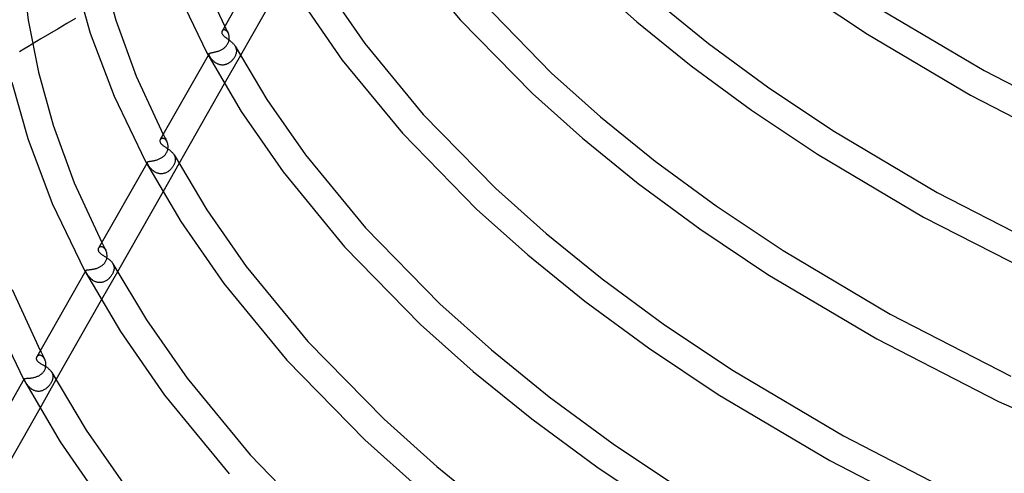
# Model space of a CAD drawing. Header units: millimetres. Extents: x -519 to 519, y -260 to 440.
# Tile 20 of 107: x -377 to -237, y 94 to 159. Entities that reach past the tile are written whole.
import ezdxf

# ---------------------------------------------------------------- set-up
doc = ezdxf.new("R2010")
doc.units = ezdxf.units.MM
doc.layers.add('HIDDEN', color=7, linetype='Continuous')
doc.layers.add('THICK', color=7, linetype='Continuous')

msp = doc.modelspace()

# ---------------------------------------------------------------- linework, layer by layer
at = {"layer": 'HIDDEN'}
for p, q in [((-348.27, 157.27), (-348.29, 157.23)), ((-348.24, 157.31), (-348.27, 157.27)), ((-348.2, 157.34), (-348.24, 157.31)), ((-348.16, 157.36), (-348.2, 157.34)), ((-348.12, 157.38), (-348.16, 157.36)), ((-348.07, 157.39), (-348.12, 157.38)), ((-348.02, 157.4), (-348.07, 157.39)), ((-347.97, 157.4), (-348.02, 157.4)), ((-347.92, 157.39), (-347.97, 157.4)), ((-347.92, 157.89), (-347.84, 157.74)), ((-347.86, 157.37), (-347.92, 157.39)), ((-347.8, 157.35), (-347.86, 157.37)), ((-347.84, 157.74), (-347.76, 157.58)), ((-347.74, 157.31), (-347.8, 157.35)), ((-347.76, 157.58), (-347.68, 157.42)), ((-347.69, 157.27), (-347.74, 157.31)), ((-347.63, 157.22), (-347.69, 157.27)), ((-347.68, 157.42), (-347.6, 157.27)), ((-347.58, 157.17), (-347.63, 157.22)), ((-347.6, 157.27), (-347.52, 157.12)), ((-347.53, 157.1), (-347.58, 157.17)), ((-347.48, 157.03), (-347.53, 157.1)), ((-347.52, 157.12), (-347.44, 156.96)), ((-347.44, 156.96), (-347.48, 157.03)), ((-347.39, 156.86), (-347.44, 156.96)), ((-347.35, 156.75), (-347.39, 156.86)), ((-347.53, 155.34), (-347.47, 155.44)), ((-347.47, 155.44), (-347.42, 155.54)), ((-347.42, 155.54), (-347.38, 155.64)), ((-347.38, 155.64), (-347.35, 155.75)), ((-347.32, 156.64), (-347.35, 156.75)), ((-347.35, 155.75), (-347.32, 155.85)), ((-347.3, 156.53), (-347.32, 156.64)), ((-347.32, 155.85), (-347.3, 155.96)), ((-347.28, 156.41), (-347.3, 156.53)), ((-347.3, 155.96), (-347.28, 156.07)), ((-347.27, 156.28), (-347.28, 156.41)), ((-347.28, 156.07), (-347.27, 156.18)), ((-347.27, 156.18), (-347.27, 156.28)), ((-376.5, 154.63), (-377.1, 154.26)), ((-375.89, 155), (-376.5, 154.63)), ((-375.28, 155.37), (-375.89, 155)), ((-350.12, 154.02), (-350.1, 154.04)), ((-350.1, 154.04), (-350.07, 154.06)), ((-350.07, 154.06), (-350.04, 154.08)), ((-350.04, 154.08), (-350, 154.09)), ((-350, 154.09), (-349.95, 154.11)), ((-349.95, 154.11), (-349.9, 154.12)), ((-349.9, 154.12), (-349.84, 154.13)), ((-349.84, 154.13), (-349.78, 154.15)), ((-349.78, 154.15), (-349.71, 154.16)), ((-349.71, 154.16), (-349.64, 154.18)), ((-349.64, 154.18), (-349.56, 154.19)), ((-349.56, 154.19), (-349.47, 154.21)), ((-349.47, 154.21), (-349.39, 154.23)), ((-349.39, 154.23), (-349.3, 154.25)), ((-349.3, 154.25), (-349.2, 154.27)), ((-349.2, 154.27), (-349.1, 154.3)), ((-349.1, 154.3), (-349.01, 154.33)), ((-349.01, 154.33), (-348.91, 154.36)), ((-348.91, 154.36), (-348.81, 154.39)), ((-348.81, 154.39), (-348.71, 154.43)), ((-348.71, 154.43), (-348.61, 154.47)), ((-348.61, 154.47), (-348.51, 154.51)), ((-348.51, 154.51), (-348.41, 154.56)), ((-348.41, 154.56), (-348.32, 154.61)), ((-348.32, 154.61), (-348.22, 154.66)), ((-348.22, 154.66), (-348.13, 154.72)), ((-348.13, 154.72), (-348.05, 154.78)), ((-348.05, 154.78), (-347.96, 154.85)), ((-347.96, 154.85), (-347.88, 154.92)), ((-347.88, 154.92), (-347.8, 154.99)), ((-347.8, 154.99), (-347.73, 155.07)), ((-347.73, 155.07), (-347.65, 155.16)), ((-347.65, 155.16), (-347.59, 155.25)), ((-347.59, 155.25), (-347.53, 155.34)), ((-346.42, 155.06), (-346.37, 154.95)), ((-346.37, 154.95), (-346.32, 154.84)), ((-346.32, 154.84), (-346.29, 154.72)), ((-346.28, 154.12), (-346.3, 154.03)), ((-346.29, 154.72), (-346.27, 154.61)), ((-346.27, 154.2), (-346.28, 154.12)), ((-346.27, 154.61), (-346.25, 154.49)), ((-346.26, 154.29), (-346.27, 154.2)), ((-346.25, 154.37), (-346.26, 154.29)), ((-346.25, 154.49), (-346.25, 154.37)), ((-350.14, 154), (-350.27, 153.76)), ((-350.15, 153.97), (-350.14, 154)), ((-350.15, 153.94), (-350.15, 153.97)), ((-350.15, 153.9), (-350.15, 153.94)), ((-350.15, 153.86), (-350.15, 153.9)), ((-350.14, 153.82), (-350.15, 153.86)), ((-350.14, 154), (-350.12, 154.02)), ((-350.12, 153.77), (-350.14, 153.82)), ((-350.09, 153.72), (-350.12, 153.77)), ((-350.07, 153.66), (-350.09, 153.72)), ((-350.04, 153.61), (-350.07, 153.66)), ((-350, 153.55), (-350.04, 153.61)), ((-349.97, 153.49), (-350, 153.55)), ((-349.93, 153.43), (-349.97, 153.49)), ((-349.88, 153.37), (-349.93, 153.43)), ((-349.84, 153.31), (-349.88, 153.37)), ((-349.79, 153.25), (-349.84, 153.31)), ((-349.73, 153.19), (-349.79, 153.25)), ((-349.68, 153.12), (-349.73, 153.19)), ((-349.62, 153.06), (-349.68, 153.12)), ((-349.56, 153), (-349.62, 153.06)), ((-349.5, 152.94), (-349.56, 153)), ((-349.43, 152.88), (-349.5, 152.94)), ((-349.36, 152.82), (-349.43, 152.88)), ((-349.29, 152.77), (-349.36, 152.82)), ((-349.21, 152.71), (-349.29, 152.77)), ((-349.13, 152.66), (-349.21, 152.71)), ((-349.05, 152.61), (-349.13, 152.66)), ((-345.68, 153.73), (-347.98, 149.71)), ((-347.38, 152.64), (-347.46, 152.59)), ((-347.29, 152.69), (-347.38, 152.64)), ((-347.21, 152.74), (-347.29, 152.69)), ((-347.13, 152.8), (-347.21, 152.74)), ((-347.05, 152.87), (-347.13, 152.8)), ((-346.98, 152.94), (-347.05, 152.87)), ((-346.9, 153.01), (-346.98, 152.94)), ((-346.83, 153.08), (-346.9, 153.01)), ((-346.76, 153.16), (-346.83, 153.08)), ((-346.7, 153.24), (-346.76, 153.16)), ((-346.64, 153.33), (-346.7, 153.24)), ((-346.58, 153.41), (-346.64, 153.33)), ((-346.53, 153.5), (-346.58, 153.41)), ((-346.48, 153.58), (-346.53, 153.5)), ((-346.43, 153.67), (-346.48, 153.58)), ((-346.39, 153.76), (-346.43, 153.67)), ((-346.36, 153.85), (-346.39, 153.76)), ((-346.33, 153.94), (-346.36, 153.85)), ((-346.3, 154.03), (-346.33, 153.94)), ((-348.96, 152.57), (-349.05, 152.61)), ((-348.88, 152.53), (-348.96, 152.57)), ((-348.79, 152.5), (-348.88, 152.53)), ((-348.69, 152.47), (-348.79, 152.5)), ((-348.6, 152.44), (-348.69, 152.47)), ((-348.51, 152.42), (-348.6, 152.44)), ((-348.41, 152.41), (-348.51, 152.42)), ((-348.31, 152.4), (-348.41, 152.41)), ((-348.21, 152.4), (-348.31, 152.4)), ((-348.12, 152.4), (-348.21, 152.4)), ((-348.02, 152.41), (-348.12, 152.4)), ((-347.92, 152.43), (-348.02, 152.41)), ((-347.83, 152.45), (-347.92, 152.43)), ((-347.73, 152.48), (-347.83, 152.45)), ((-347.64, 152.51), (-347.73, 152.48)), ((-347.55, 152.55), (-347.64, 152.51)), ((-347.46, 152.59), (-347.55, 152.55)), ((-357.05, 141.84), (-357.08, 141.8)), ((-357.01, 141.88), (-357.05, 141.84)), ((-356.97, 141.91), (-357.01, 141.88)), ((-356.93, 141.94), (-356.97, 141.91)), ((-356.88, 141.96), (-356.93, 141.94)), ((-356.83, 141.97), (-356.88, 141.96)), ((-356.77, 141.98), (-356.83, 141.97)), ((-356.71, 141.98), (-356.77, 141.98)), ((-356.65, 141.97), (-356.71, 141.98)), ((-356.66, 142.53), (-356.57, 142.36)), ((-356.59, 141.95), (-356.65, 141.97)), ((-356.53, 141.92), (-356.59, 141.95)), ((-356.57, 142.36), (-356.49, 142.19)), ((-356.46, 141.89), (-356.53, 141.92)), ((-356.49, 142.19), (-356.4, 142.02)), ((-356.4, 141.85), (-356.46, 141.89)), ((-356.4, 142.02), (-356.31, 141.85)), ((-356.34, 141.79), (-356.4, 141.85)), ((-356.28, 141.73), (-356.34, 141.79)), ((-356.31, 141.85), (-356.22, 141.68)), ((-356.23, 141.66), (-356.28, 141.73)), ((-356.18, 141.59), (-356.23, 141.66)), ((-356.22, 141.68), (-356.14, 141.51)), ((-356.13, 141.51), (-356.18, 141.59)), ((-356.09, 141.41), (-356.13, 141.51)), ((-356.17, 139.94), (-356.12, 140.04)), ((-356.12, 140.04), (-356.08, 140.14)), ((-356.04, 141.3), (-356.09, 141.41)), ((-356.08, 140.14), (-356.04, 140.24)), ((-356.01, 141.18), (-356.04, 141.3)), ((-356.04, 140.24), (-356.02, 140.33)), ((-356.02, 140.33), (-355.99, 140.43)), ((-355.99, 141.06), (-356.01, 141.18)), ((-355.97, 140.94), (-355.99, 141.06)), ((-355.99, 140.43), (-355.98, 140.53)), ((-355.98, 140.53), (-355.97, 140.63)), ((-355.96, 140.82), (-355.97, 140.94)), ((-355.97, 140.63), (-355.96, 140.72)), ((-355.96, 140.72), (-355.96, 140.82)), ((-358.87, 138.63), (-358.84, 138.64)), ((-358.84, 138.64), (-358.8, 138.66)), ((-358.8, 138.66), (-358.77, 138.67)), ((-358.77, 138.67), (-358.72, 138.68)), ((-358.72, 138.68), (-358.67, 138.69)), ((-358.67, 138.69), (-358.61, 138.7)), ((-358.61, 138.7), (-358.55, 138.72)), ((-358.55, 138.72), (-358.48, 138.73)), ((-358.48, 138.73), (-358.4, 138.74)), ((-358.4, 138.74), (-358.32, 138.75)), ((-358.32, 138.75), (-358.24, 138.76)), ((-358.24, 138.76), (-358.15, 138.78)), ((-358.15, 138.78), (-358.05, 138.8)), ((-358.05, 138.8), (-357.96, 138.82)), ((-357.96, 138.82), (-357.86, 138.84)), ((-357.86, 138.84), (-357.75, 138.87)), ((-357.75, 138.87), (-357.65, 138.89)), ((-357.65, 138.89), (-357.54, 138.93)), ((-357.54, 138.93), (-357.44, 138.96)), ((-357.44, 138.96), (-357.34, 139)), ((-357.34, 139), (-357.23, 139.04)), ((-357.23, 139.04), (-357.13, 139.09)), ((-357.13, 139.09), (-357.03, 139.14)), ((-357.03, 139.14), (-356.93, 139.19)), ((-356.93, 139.19), (-356.84, 139.25)), ((-356.84, 139.25), (-356.75, 139.31)), ((-356.75, 139.31), (-356.66, 139.38)), ((-356.66, 139.38), (-356.57, 139.45)), ((-356.57, 139.45), (-356.49, 139.52)), ((-356.49, 139.52), (-356.42, 139.6)), ((-356.42, 139.6), (-356.35, 139.68)), ((-356.35, 139.68), (-356.28, 139.76)), ((-356.28, 139.76), (-356.22, 139.85)), ((-356.22, 139.85), (-356.17, 139.94)), ((-355.11, 139.6), (-355.06, 139.49)), ((-355.06, 139.49), (-355.02, 139.38)), ((-355.02, 139.38), (-354.98, 139.27)), ((-354.98, 138.66), (-355, 138.58)), ((-354.98, 139.27), (-354.96, 139.16)), ((-354.97, 138.75), (-354.98, 138.66)), ((-354.95, 138.84), (-354.97, 138.75)), ((-354.96, 139.16), (-354.95, 139.04)), ((-354.95, 139.04), (-354.95, 138.93)), ((-354.95, 138.93), (-354.95, 138.84)), ((-358.9, 138.59), (-359.01, 138.4)), ((-358.92, 138.53), (-358.91, 138.56)), ((-358.92, 138.5), (-358.92, 138.53)), ((-358.91, 138.46), (-358.92, 138.5)), ((-358.91, 138.56), (-358.9, 138.59)), ((-358.9, 138.42), (-358.91, 138.46)), ((-358.9, 138.59), (-358.89, 138.61)), ((-358.88, 138.37), (-358.9, 138.42)), ((-358.89, 138.61), (-358.87, 138.63)), ((-358.86, 138.32), (-358.88, 138.37)), ((-358.83, 138.26), (-358.86, 138.32)), ((-358.8, 138.21), (-358.83, 138.26)), ((-358.77, 138.15), (-358.8, 138.21)), ((-358.73, 138.1), (-358.77, 138.15)), ((-358.69, 138.04), (-358.73, 138.1)), ((-358.65, 137.98), (-358.69, 138.04)), ((-358.6, 137.92), (-358.65, 137.98)), ((-358.56, 137.85), (-358.6, 137.92)), ((-358.5, 137.79), (-358.56, 137.85)), ((-358.45, 137.72), (-358.5, 137.79)), ((-358.39, 137.65), (-358.45, 137.72)), ((-358.33, 137.59), (-358.39, 137.65)), ((-358.26, 137.52), (-358.33, 137.59)), ((-358.2, 137.46), (-358.26, 137.52)), ((-358.12, 137.4), (-358.2, 137.46)), ((-358.05, 137.34), (-358.12, 137.4)), ((-357.97, 137.28), (-358.05, 137.34)), ((-357.89, 137.22), (-357.97, 137.28)), ((-354.43, 138.37), (-356.72, 134.33)), ((-355.93, 137.28), (-356.02, 137.22)), ((-355.85, 137.34), (-355.93, 137.28)), ((-355.78, 137.4), (-355.85, 137.34)), ((-355.7, 137.47), (-355.78, 137.4)), ((-355.63, 137.54), (-355.7, 137.47)), ((-355.55, 137.62), (-355.63, 137.54)), ((-355.49, 137.69), (-355.55, 137.62)), ((-355.42, 137.78), (-355.49, 137.69)), ((-355.36, 137.86), (-355.42, 137.78)), ((-355.3, 137.95), (-355.36, 137.86)), ((-355.24, 138.04), (-355.3, 137.95)), ((-355.19, 138.13), (-355.24, 138.04)), ((-355.14, 138.21), (-355.19, 138.13)), ((-355.1, 138.3), (-355.14, 138.21)), ((-355.06, 138.39), (-355.1, 138.3)), ((-355.03, 138.49), (-355.06, 138.39)), ((-355, 138.58), (-355.03, 138.49)), ((-357.81, 137.17), (-357.89, 137.22)), ((-357.72, 137.12), (-357.81, 137.17)), ((-357.63, 137.08), (-357.72, 137.12)), ((-357.54, 137.04), (-357.63, 137.08)), ((-357.44, 137.01), (-357.54, 137.04)), ((-357.35, 136.98), (-357.44, 137.01)), ((-357.25, 136.96), (-357.35, 136.98)), ((-357.15, 136.94), (-357.25, 136.96)), ((-357.05, 136.93), (-357.15, 136.94)), ((-356.95, 136.93), (-357.05, 136.93)), ((-356.85, 136.93), (-356.95, 136.93)), ((-356.76, 136.94), (-356.85, 136.93)), ((-356.66, 136.96), (-356.76, 136.94)), ((-356.56, 136.98), (-356.66, 136.96)), ((-356.46, 137.01), (-356.56, 136.98)), ((-356.37, 137.04), (-356.46, 137.01)), ((-356.28, 137.08), (-356.37, 137.04)), ((-356.19, 137.12), (-356.28, 137.08)), ((-356.1, 137.17), (-356.19, 137.12)), ((-356.02, 137.22), (-356.1, 137.17)), ((-365.83, 126.4), (-365.86, 126.36)), ((-365.79, 126.44), (-365.83, 126.4)), ((-365.75, 126.48), (-365.79, 126.44)), ((-365.7, 126.51), (-365.75, 126.48)), ((-365.65, 126.53), (-365.7, 126.51)), ((-365.59, 126.55), (-365.65, 126.53)), ((-365.53, 126.56), (-365.59, 126.55)), ((-365.46, 126.56), (-365.53, 126.56)), ((-365.4, 126.55), (-365.46, 126.56)), ((-365.4, 127.16), (-365.31, 126.98)), ((-365.33, 126.53), (-365.4, 126.55)), ((-365.26, 126.5), (-365.33, 126.53)), ((-365.31, 126.98), (-365.21, 126.79)), ((-365.19, 126.47), (-365.26, 126.5)), ((-365.21, 126.79), (-365.12, 126.61)), ((-365.12, 126.42), (-365.19, 126.47)), ((-365.12, 126.61), (-365.02, 126.43)), ((-365.06, 126.36), (-365.12, 126.42)), ((-364.99, 126.3), (-365.06, 126.36)), ((-365.02, 126.43), (-364.93, 126.24)), ((-364.93, 126.22), (-364.99, 126.3)), ((-364.93, 126.24), (-364.83, 126.06)), ((-364.88, 126.14), (-364.93, 126.22)), ((-364.83, 126.06), (-364.88, 126.14)), ((-364.78, 125.95), (-364.83, 126.06)), ((-364.81, 124.56), (-364.77, 124.66)), ((-364.74, 125.84), (-364.78, 125.95)), ((-364.77, 124.66), (-364.73, 124.76)), ((-364.7, 125.72), (-364.74, 125.84)), ((-364.73, 124.76), (-364.7, 124.86)), ((-364.68, 125.6), (-364.7, 125.72)), ((-364.7, 124.86), (-364.68, 124.96)), ((-364.66, 125.48), (-364.68, 125.6)), ((-364.68, 124.96), (-364.66, 125.06)), ((-364.65, 125.35), (-364.66, 125.48)), ((-364.66, 125.06), (-364.65, 125.16)), ((-364.65, 125.26), (-364.65, 125.35)), ((-364.65, 125.16), (-364.65, 125.26)), ((-367.63, 123.22), (-367.61, 123.23)), ((-367.61, 123.23), (-367.58, 123.24)), ((-367.58, 123.24), (-367.55, 123.25)), ((-367.55, 123.25), (-367.51, 123.26)), ((-367.51, 123.26), (-367.47, 123.27)), ((-367.47, 123.27), (-367.42, 123.27)), ((-367.42, 123.27), (-367.36, 123.28)), ((-367.36, 123.28), (-367.3, 123.29)), ((-367.3, 123.29), (-367.24, 123.29)), ((-367.24, 123.29), (-367.17, 123.3)), ((-367.17, 123.3), (-367.09, 123.31)), ((-367.09, 123.31), (-367.01, 123.32)), ((-367.01, 123.32), (-366.93, 123.33)), ((-366.93, 123.33), (-366.84, 123.34)), ((-366.84, 123.34), (-366.75, 123.36)), ((-366.75, 123.36), (-366.65, 123.37)), ((-366.65, 123.37), (-366.56, 123.39)), ((-366.56, 123.39), (-366.46, 123.41)), ((-366.46, 123.41), (-366.36, 123.44)), ((-366.36, 123.44), (-366.27, 123.46)), ((-366.27, 123.46), (-366.17, 123.49)), ((-366.17, 123.49), (-366.07, 123.53)), ((-366.07, 123.53), (-365.97, 123.56)), ((-365.97, 123.56), (-365.88, 123.6)), ((-365.88, 123.6), (-365.78, 123.64)), ((-365.78, 123.64), (-365.69, 123.69)), ((-365.69, 123.69), (-365.6, 123.74)), ((-365.6, 123.74), (-365.51, 123.79)), ((-365.51, 123.79), (-365.43, 123.85)), ((-365.43, 123.85), (-365.34, 123.91)), ((-365.34, 123.91), (-365.27, 123.97)), ((-365.27, 123.97), (-365.19, 124.04)), ((-365.19, 124.04), (-365.12, 124.11)), ((-365.12, 124.11), (-365.05, 124.19)), ((-365.05, 124.19), (-364.98, 124.28)), ((-364.98, 124.28), (-364.92, 124.37)), ((-364.92, 124.37), (-364.86, 124.46)), ((-364.86, 124.46), (-364.81, 124.56)), ((-363.8, 124.15), (-363.75, 124.04)), ((-363.75, 124.04), (-363.71, 123.93)), ((-363.71, 123.93), (-363.68, 123.82)), ((-363.68, 123.24), (-363.7, 123.15)), ((-363.68, 123.82), (-363.66, 123.71)), ((-363.66, 123.32), (-363.68, 123.24)), ((-363.66, 123.71), (-363.65, 123.6)), ((-363.65, 123.4), (-363.66, 123.32)), ((-363.65, 123.6), (-363.65, 123.48)), ((-363.65, 123.48), (-363.65, 123.4)), ((-367.68, 123.16), (-367.67, 123.18)), ((-367.68, 123.13), (-367.68, 123.16)), ((-367.68, 123.1), (-367.68, 123.13)), ((-367.67, 123.06), (-367.68, 123.1)), ((-367.67, 123.18), (-367.65, 123.2)), ((-367.66, 123.02), (-367.67, 123.06)), ((-367.64, 122.97), (-367.66, 123.02)), ((-367.65, 123.2), (-367.63, 123.22)), ((-367.61, 122.92), (-367.64, 122.97)), ((-367.58, 122.87), (-367.61, 122.92)), ((-367.56, 122.81), (-367.58, 122.87)), ((-367.52, 122.76), (-367.56, 122.81)), ((-367.49, 122.7), (-367.52, 122.76)), ((-367.45, 122.64), (-367.49, 122.7)), ((-367.41, 122.58), (-367.45, 122.64)), ((-367.36, 122.51), (-367.41, 122.58)), ((-367.31, 122.45), (-367.36, 122.51)), ((-367.26, 122.38), (-367.31, 122.45)), ((-367.21, 122.31), (-367.26, 122.38)), ((-367.15, 122.24), (-367.21, 122.31)), ((-367.09, 122.17), (-367.15, 122.24)), ((-367.02, 122.1), (-367.09, 122.17)), ((-366.96, 122.04), (-367.02, 122.1)), ((-366.88, 121.97), (-366.96, 122.04)), ((-366.81, 121.91), (-366.88, 121.97)), ((-366.73, 121.85), (-366.81, 121.91)), ((-366.65, 121.79), (-366.73, 121.85)), ((-363.17, 123), (-365.47, 118.96)), ((-364.57, 121.88), (-364.65, 121.82)), ((-364.49, 121.95), (-364.57, 121.88)), ((-364.41, 122.02), (-364.49, 121.95)), ((-364.34, 122.09), (-364.41, 122.02)), ((-364.26, 122.17), (-364.34, 122.09)), ((-364.19, 122.25), (-364.26, 122.17)), ((-364.12, 122.33), (-364.19, 122.25)), ((-364.06, 122.42), (-364.12, 122.33)), ((-364, 122.51), (-364.06, 122.42)), ((-363.94, 122.61), (-364, 122.51)), ((-363.88, 122.7), (-363.94, 122.61)), ((-363.84, 122.8), (-363.88, 122.7)), ((-363.79, 122.89), (-363.84, 122.8)), ((-363.76, 122.98), (-363.79, 122.89)), ((-363.73, 123.07), (-363.76, 122.98)), ((-363.7, 123.15), (-363.73, 123.07)), ((-366.56, 121.73), (-366.65, 121.79)), ((-366.48, 121.68), (-366.56, 121.73)), ((-366.39, 121.64), (-366.48, 121.68)), ((-366.29, 121.59), (-366.39, 121.64)), ((-366.2, 121.56), (-366.29, 121.59)), ((-366.1, 121.53), (-366.2, 121.56)), ((-366, 121.5), (-366.1, 121.53)), ((-365.9, 121.48), (-366, 121.5)), ((-365.8, 121.47), (-365.9, 121.48)), ((-365.7, 121.47), (-365.8, 121.47)), ((-365.59, 121.47), (-365.7, 121.47)), ((-365.49, 121.48), (-365.59, 121.47)), ((-365.39, 121.49), (-365.49, 121.48)), ((-365.29, 121.51), (-365.39, 121.49)), ((-365.2, 121.54), (-365.29, 121.51)), ((-365.1, 121.58), (-365.2, 121.54)), ((-365.01, 121.62), (-365.1, 121.58)), ((-364.91, 121.66), (-365.01, 121.62)), ((-364.82, 121.71), (-364.91, 121.66)), ((-364.73, 121.76), (-364.82, 121.71)), ((-364.65, 121.82), (-364.73, 121.76)), ((-374.62, 110.96), (-374.65, 110.91)), ((-374.58, 111), (-374.62, 110.96)), ((-374.53, 111.04), (-374.58, 111)), ((-374.48, 111.08), (-374.53, 111.04)), ((-374.42, 111.1), (-374.48, 111.08)), ((-374.35, 111.12), (-374.42, 111.1)), ((-374.29, 111.13), (-374.35, 111.12)), ((-374.22, 111.14), (-374.29, 111.13)), ((-374.14, 111.13), (-374.22, 111.14)), ((-374.14, 111.8), (-374.04, 111.6)), ((-374.07, 111.11), (-374.14, 111.13)), ((-373.99, 111.08), (-374.07, 111.11)), ((-374.04, 111.6), (-373.94, 111.4)), ((-373.92, 111.04), (-373.99, 111.08)), ((-373.94, 111.4), (-373.83, 111.2)), ((-373.84, 110.99), (-373.92, 111.04)), ((-373.77, 110.93), (-373.84, 110.99)), ((-373.83, 111.2), (-373.73, 111)), ((-373.7, 110.86), (-373.77, 110.93)), ((-373.73, 111), (-373.63, 110.8)), ((-373.64, 110.78), (-373.7, 110.86)), ((-373.58, 110.7), (-373.64, 110.78)), ((-373.63, 110.8), (-373.52, 110.6)), ((-373.52, 110.6), (-373.58, 110.7)), ((-373.47, 110.49), (-373.52, 110.6)), ((-373.43, 110.38), (-373.47, 110.49)), ((-373.45, 109.17), (-373.42, 109.27)), ((-373.39, 110.26), (-373.43, 110.38)), ((-373.42, 109.27), (-373.39, 109.37)), ((-373.37, 110.14), (-373.39, 110.26)), ((-373.39, 109.37), (-373.37, 109.47)), ((-373.35, 110.01), (-373.37, 110.14)), ((-373.37, 109.47), (-373.35, 109.58)), ((-373.34, 109.89), (-373.35, 110.01)), ((-373.35, 109.58), (-373.34, 109.68)), ((-373.34, 109.78), (-373.34, 109.89)), ((-373.34, 109.68), (-373.34, 109.78)), ((-376.37, 107.82), (-376.35, 107.83)), ((-376.35, 107.83), (-376.31, 107.84)), ((-376.31, 107.84), (-376.28, 107.84)), ((-376.28, 107.84), (-376.23, 107.85)), ((-376.23, 107.85), (-376.18, 107.85)), ((-376.18, 107.85), (-376.13, 107.85)), ((-376.13, 107.85), (-376.07, 107.86)), ((-376.07, 107.86), (-376, 107.86)), ((-376, 107.86), (-375.93, 107.86)), ((-375.93, 107.86), (-375.86, 107.87)), ((-375.86, 107.87), (-375.78, 107.87)), ((-375.78, 107.87), (-375.7, 107.88)), ((-375.7, 107.88), (-375.61, 107.89)), ((-375.61, 107.89), (-375.52, 107.9)), ((-375.52, 107.9), (-375.43, 107.91)), ((-375.43, 107.91), (-375.33, 107.93)), ((-375.33, 107.93), (-375.23, 107.95)), ((-375.23, 107.95), (-375.13, 107.97)), ((-375.13, 107.97), (-375.04, 107.99)), ((-375.04, 107.99), (-374.94, 108.01)), ((-374.94, 108.01), (-374.84, 108.04)), ((-374.84, 108.04), (-374.74, 108.07)), ((-374.74, 108.07), (-374.64, 108.11)), ((-374.64, 108.11), (-374.55, 108.15)), ((-374.55, 108.15), (-374.46, 108.19)), ((-374.46, 108.19), (-374.36, 108.23)), ((-374.36, 108.23), (-374.27, 108.28)), ((-374.27, 108.28), (-374.19, 108.33)), ((-374.19, 108.33), (-374.1, 108.38)), ((-374.1, 108.38), (-374.02, 108.44)), ((-374.02, 108.44), (-373.94, 108.51)), ((-373.94, 108.51), (-373.86, 108.58)), ((-373.86, 108.58), (-373.79, 108.65)), ((-373.79, 108.65), (-373.72, 108.73)), ((-373.72, 108.73), (-373.66, 108.81)), ((-373.66, 108.81), (-373.6, 108.9)), ((-373.6, 108.9), (-373.54, 108.99)), ((-373.54, 108.99), (-373.5, 109.08)), ((-373.5, 109.08), (-373.45, 109.17)), ((-372.5, 108.69), (-372.45, 108.59)), ((-372.45, 108.59), (-372.41, 108.48)), ((-372.41, 108.48), (-372.38, 108.37)), ((-372.38, 107.83), (-372.39, 107.75)), ((-372.38, 108.37), (-372.36, 108.26)), ((-372.36, 107.9), (-372.38, 107.83)), ((-372.36, 108.26), (-372.35, 108.15)), ((-372.35, 107.97), (-372.36, 107.9)), ((-372.35, 108.15), (-372.35, 108.04)), ((-372.35, 108.04), (-372.35, 107.97)), ((-376.44, 107.76), (-376.43, 107.78)), ((-376.44, 107.74), (-376.44, 107.76)), ((-376.44, 107.71), (-376.44, 107.74)), ((-376.43, 107.67), (-376.44, 107.71)), ((-376.43, 107.78), (-376.41, 107.8)), ((-376.41, 107.63), (-376.43, 107.67)), ((-376.41, 107.8), (-376.4, 107.81)), ((-376.39, 107.58), (-376.41, 107.63)), ((-376.4, 107.81), (-376.37, 107.82)), ((-376.37, 107.53), (-376.39, 107.58)), ((-376.34, 107.48), (-376.37, 107.53)), ((-376.31, 107.42), (-376.34, 107.48)), ((-376.28, 107.37), (-376.31, 107.42)), ((-376.25, 107.31), (-376.28, 107.37)), ((-376.21, 107.25), (-376.25, 107.31)), ((-376.17, 107.18), (-376.21, 107.25)), ((-376.12, 107.12), (-376.17, 107.18)), ((-376.08, 107.05), (-376.12, 107.12)), ((-376.03, 106.99), (-376.08, 107.05)), ((-375.97, 106.92), (-376.03, 106.99)), ((-375.92, 106.85), (-375.97, 106.92)), ((-375.86, 106.78), (-375.92, 106.85)), ((-375.8, 106.71), (-375.86, 106.78)), ((-375.74, 106.65), (-375.8, 106.71)), ((-375.68, 106.58), (-375.74, 106.65)), ((-375.61, 106.52), (-375.68, 106.58)), ((-375.54, 106.46), (-375.61, 106.52)), ((-375.46, 106.4), (-375.54, 106.46)), ((-371.91, 107.63), (-374.21, 103.59)), ((-373.29, 106.43), (-373.37, 106.37)), ((-373.21, 106.49), (-373.29, 106.43)), ((-373.14, 106.56), (-373.21, 106.49)), ((-373.06, 106.63), (-373.14, 106.56)), ((-372.99, 106.7), (-373.06, 106.63)), ((-372.93, 106.78), (-372.99, 106.7)), ((-372.86, 106.86), (-372.93, 106.78)), ((-372.8, 106.94), (-372.86, 106.86)), ((-372.74, 107.02), (-372.8, 106.94)), ((-372.69, 107.1), (-372.74, 107.02)), ((-372.64, 107.18), (-372.69, 107.1)), ((-372.59, 107.27), (-372.64, 107.18)), ((-372.55, 107.35), (-372.59, 107.27)), ((-372.51, 107.43), (-372.55, 107.35)), ((-372.47, 107.52), (-372.51, 107.43)), ((-372.44, 107.6), (-372.47, 107.52)), ((-372.42, 107.67), (-372.44, 107.6)), ((-372.39, 107.75), (-372.42, 107.67)), ((-375.38, 106.34), (-375.46, 106.4)), ((-375.3, 106.28), (-375.38, 106.34)), ((-375.22, 106.23), (-375.3, 106.28)), ((-375.13, 106.19), (-375.22, 106.23)), ((-375.04, 106.15), (-375.13, 106.19)), ((-374.95, 106.11), (-375.04, 106.15)), ((-374.86, 106.08), (-374.95, 106.11)), ((-374.77, 106.05), (-374.86, 106.08)), ((-374.67, 106.03), (-374.77, 106.05)), ((-374.57, 106.02), (-374.67, 106.03)), ((-374.47, 106.01), (-374.57, 106.02)), ((-374.38, 106.01), (-374.47, 106.01)), ((-374.28, 106.01), (-374.38, 106.01)), ((-374.18, 106.02), (-374.28, 106.01)), ((-374.08, 106.04), (-374.18, 106.02)), ((-373.99, 106.06), (-374.08, 106.04)), ((-373.89, 106.09), (-373.99, 106.06)), ((-373.8, 106.12), (-373.89, 106.09)), ((-373.71, 106.16), (-373.8, 106.12)), ((-373.62, 106.21), (-373.71, 106.16)), ((-373.54, 106.25), (-373.62, 106.21)), ((-373.45, 106.31), (-373.54, 106.25)), ((-373.37, 106.37), (-373.45, 106.31))]:
    msp.add_line(p, q, dxfattribs=at)
at = {"layer": 'THICK'}
for p, q in [((-341.53, 169.13), (-348.29, 157.23)), ((-322.76, 168.95), (-314.44, 158.83)), ((-376.72, 166.02), (-375.88, 158.79)), ((-365.48, 166.18), (-363.42, 158.79)), ((-351.66, 165.97), (-347.92, 157.89)), ((-369.26, 164.79), (-367.03, 156.94)), ((-339.23, 165.08), (-345.68, 153.73)), ((-296.21, 164.74), (-289.29, 158.55)), ((-354.83, 163.19), (-350.46, 154.12)), ((-333.33, 163.15), (-327.99, 155.48)), ((-265.68, 162.9), (-256.51, 156.79)), ((-337.01, 161.47), (-331.19, 153.08)), ((-311.46, 161.5), (-301.42, 151.25)), ((-286.7, 161.6), (-279.12, 155.46)), ((-254.37, 160.16), (-239.91, 151.6)), ((-375.88, 158.79), (-374.42, 151.38)), ((-370.38, 158.29), (-371.61, 157.56)), ((-369.14, 159.01), (-370.38, 158.29)), ((-363.42, 158.79), (-360.49, 150.81)), ((-314.44, 158.83), (-304.16, 148.33)), ((-289.29, 158.55), (-281.57, 152.29)), ((-371.61, 157.56), (-372.84, 156.83)), ((-367.03, 156.94), (-363.63, 147.95)), ((-348.33, 157.13), (-348.34, 157.07)), ((-348.34, 157.07), (-348.34, 157.01)), ((-348.34, 157.01), (-348.32, 156.94)), ((-348.32, 157.18), (-348.33, 157.13)), ((-348.29, 157.23), (-348.32, 157.18)), ((-348.32, 156.94), (-348.3, 156.88)), ((-348.3, 156.88), (-348.27, 156.81)), ((-374.06, 156.1), (-375.28, 155.37)), ((-372.84, 156.83), (-374.06, 156.1)), ((-348.27, 156.81), (-348.24, 156.76)), ((-348.24, 156.76), (-348.2, 156.7)), ((-348.2, 156.7), (-348.15, 156.64)), ((-348.15, 156.64), (-348.1, 156.59)), ((-348.1, 156.59), (-348.04, 156.53)), ((-348.04, 156.53), (-347.98, 156.47)), ((-347.98, 156.47), (-347.91, 156.41)), ((-347.91, 156.41), (-347.84, 156.36)), ((-347.84, 156.36), (-347.76, 156.3)), ((-347.76, 156.3), (-347.68, 156.24)), ((-347.68, 156.24), (-347.6, 156.18)), ((-347.6, 156.18), (-347.51, 156.12)), ((-347.51, 156.12), (-347.43, 156.06)), ((-347.43, 156.06), (-347.34, 155.99)), ((-347.34, 155.99), (-347.25, 155.93)), ((-347.25, 155.93), (-347.16, 155.86)), ((-347.16, 155.86), (-347.07, 155.79)), ((-347.07, 155.79), (-346.98, 155.71)), ((-346.98, 155.71), (-346.9, 155.64)), ((-346.9, 155.64), (-346.82, 155.56)), ((-346.82, 155.56), (-346.74, 155.48)), ((-346.74, 155.48), (-346.66, 155.4)), ((-327.99, 155.48), (-319.67, 145.37)), ((-279.12, 155.46), (-270.71, 149.28)), ((-256.51, 156.79), (-241.84, 148.1)), ((-350.46, 154.12), (-345.59, 145.81)), ((-346.66, 155.4), (-346.59, 155.32)), ((-346.59, 155.32), (-346.53, 155.24)), ((-346.53, 155.24), (-346.47, 155.15)), ((-346.47, 155.15), (-346.42, 155.06)), ((-346.42, 155.07), (-341.91, 147.48)), ((-350.27, 153.76), (-357.08, 141.79)), ((-331.19, 153.08), (-322.65, 142.69)), ((-374.42, 151.38), (-372.32, 143.83)), ((-301.42, 151.25), (-294.46, 145.03)), ((-281.57, 152.29), (-273.01, 146)), ((-239.91, 151.6), (-223.69, 143.27)), ((-378.2, 149.96), (-375.91, 141.93)), ((-360.49, 150.81), (-356.66, 142.53)), ((-347.98, 149.71), (-354.43, 138.37)), ((-270.71, 149.28), (-261.44, 143.09)), ((-363.63, 147.95), (-359.16, 138.67)), ((-341.91, 147.48), (-336.42, 139.61)), ((-304.16, 148.33), (-297.05, 141.98)), ((-241.84, 148.1), (-225.42, 139.66)), ((-345.59, 145.81), (-339.62, 137.21)), ((-273.01, 146), (-263.59, 139.71)), ((-319.67, 145.37), (-309.36, 134.84)), ((-294.46, 145.03), (-286.68, 138.72)), ((-372.32, 143.83), (-369.32, 135.65)), ((-261.44, 143.09), (-246.58, 134.29)), ((-375.91, 141.93), (-372.43, 132.72)), ((-357.12, 141.69), (-357.13, 141.63)), ((-357.13, 141.63), (-357.13, 141.56)), ((-357.13, 141.56), (-357.11, 141.5)), ((-357.1, 141.75), (-357.12, 141.69)), ((-357.11, 141.5), (-357.09, 141.43)), ((-357.08, 141.8), (-357.1, 141.75)), ((-357.09, 141.43), (-357.06, 141.36)), ((-322.65, 142.69), (-312.1, 131.93)), ((-297.05, 141.98), (-289.12, 135.56)), ((-357.06, 141.36), (-357.03, 141.31)), ((-357.03, 141.31), (-356.99, 141.25)), ((-356.99, 141.25), (-356.94, 141.2)), ((-356.94, 141.2), (-356.89, 141.14)), ((-356.89, 141.14), (-356.84, 141.09)), ((-356.84, 141.09), (-356.77, 141.04)), ((-356.77, 141.04), (-356.71, 140.98)), ((-356.71, 140.98), (-356.63, 140.93)), ((-356.63, 140.93), (-356.56, 140.87)), ((-356.56, 140.87), (-356.48, 140.81)), ((-356.48, 140.81), (-356.4, 140.76)), ((-356.4, 140.76), (-356.31, 140.7)), ((-356.31, 140.7), (-356.22, 140.64)), ((-356.22, 140.64), (-356.13, 140.58)), ((-356.13, 140.58), (-356.04, 140.52)), ((-356.04, 140.52), (-355.95, 140.45)), ((-355.95, 140.45), (-355.86, 140.39)), ((-355.86, 140.39), (-355.77, 140.32)), ((-355.77, 140.32), (-355.68, 140.25)), ((-355.68, 140.25), (-355.59, 140.17)), ((-355.59, 140.17), (-355.51, 140.1)), ((-355.51, 140.1), (-355.43, 140.02)), ((-359.16, 138.67), (-354.16, 130.15)), ((-355.43, 140.02), (-355.35, 139.94)), ((-355.35, 139.94), (-355.28, 139.86)), ((-355.28, 139.86), (-355.22, 139.78)), ((-355.22, 139.78), (-355.16, 139.69)), ((-355.16, 139.69), (-355.11, 139.6)), ((-355.11, 139.61), (-350.48, 131.82)), ((-336.42, 139.61), (-327.88, 129.23)), ((-286.68, 138.72), (-278.04, 132.37)), ((-263.59, 139.71), (-248.51, 130.79)), ((-359.01, 138.4), (-365.86, 126.35)), ((-339.62, 137.21), (-330.86, 126.56)), ((-369.32, 135.65), (-365.4, 127.16)), ((-309.36, 134.84), (-302.22, 128.46)), ((-289.12, 135.56), (-280.33, 129.1)), ((-356.72, 134.33), (-363.17, 123)), ((-246.58, 134.29), (-229.91, 125.73)), ((-372.43, 132.72), (-367.85, 123.21)), ((-350.48, 131.82), (-344.84, 123.74)), ((-312.1, 131.93), (-304.81, 125.41)), ((-278.04, 132.37), (-268.51, 126.02)), ((-248.51, 130.79), (-231.64, 122.12)), ((-354.16, 130.15), (-348.05, 121.34)), ((-327.88, 129.23), (-317.31, 118.44)), ((-280.33, 129.1), (-270.66, 122.64)), ((-302.22, 128.46), (-294.23, 121.99)), ((-365.91, 126.24), (-365.92, 126.18)), ((-365.92, 126.18), (-365.92, 126.11)), ((-365.92, 126.11), (-365.91, 126.05)), ((-365.89, 126.3), (-365.91, 126.24)), ((-365.91, 126.05), (-365.88, 125.98)), ((-365.86, 126.36), (-365.89, 126.3)), ((-330.86, 126.56), (-320.05, 115.53)), ((-365.88, 125.98), (-365.85, 125.91)), ((-365.85, 125.91), (-365.82, 125.85)), ((-365.82, 125.85), (-365.78, 125.8)), ((-365.78, 125.8), (-365.73, 125.74)), ((-365.73, 125.74), (-365.67, 125.68)), ((-365.67, 125.68), (-365.61, 125.63)), ((-365.61, 125.63), (-365.55, 125.57)), ((-365.55, 125.57), (-365.47, 125.52)), ((-365.47, 125.52), (-365.4, 125.46)), ((-365.4, 125.46), (-365.32, 125.41)), ((-365.32, 125.41), (-365.23, 125.35)), ((-365.23, 125.35), (-365.14, 125.3)), ((-365.14, 125.3), (-365.05, 125.24)), ((-365.05, 125.24), (-364.96, 125.18)), ((-364.96, 125.18), (-364.86, 125.12)), ((-364.86, 125.12), (-364.76, 125.06)), ((-364.76, 125.06), (-364.67, 125)), ((-364.67, 125), (-364.57, 124.93)), ((-364.57, 124.93), (-364.48, 124.86)), ((-364.48, 124.86), (-364.38, 124.79)), ((-364.38, 124.79), (-364.29, 124.72)), ((-364.29, 124.72), (-364.21, 124.64)), ((-364.21, 124.64), (-364.13, 124.56)), ((-304.81, 125.41), (-296.68, 118.82)), ((-268.51, 126.02), (-253.25, 116.98)), ((-364.13, 124.56), (-364.05, 124.48)), ((-364.05, 124.48), (-363.98, 124.4)), ((-363.98, 124.4), (-363.91, 124.32)), ((-363.91, 124.32), (-363.86, 124.23)), ((-363.86, 124.23), (-363.8, 124.15)), ((-363.81, 124.15), (-359.05, 116.16)), ((-344.84, 123.74), (-336.09, 113.1)), ((-367.67, 123.18), (-374.65, 110.9)), ((-367.85, 123.21), (-362.73, 114.5)), ((-294.23, 121.99), (-285.36, 115.47)), ((-270.66, 122.64), (-255.18, 113.48)), ((-378.15, 120.5), (-374.14, 111.8)), ((-348.05, 121.34), (-339.07, 110.43)), ((-365.47, 118.96), (-371.91, 107.63)), ((-317.31, 118.44), (-309.98, 111.89)), ((-296.68, 118.82), (-287.66, 112.19)), ((-381.23, 117.49), (-376.54, 107.76)), ((-253.25, 116.98), (-236.13, 108.19)), ((-359.05, 116.16), (-353.27, 107.87)), ((-320.05, 115.53), (-312.57, 108.84)), ((-285.36, 115.47), (-275.59, 108.95)), ((-362.73, 114.5), (-356.47, 105.47)), ((-255.18, 113.48), (-237.85, 104.58)), ((-336.09, 113.1), (-325.25, 102.04)), ((-287.66, 112.19), (-277.73, 105.57)), ((-374.7, 110.79), (-374.71, 110.72)), ((-374.71, 110.72), (-374.71, 110.65)), ((-374.71, 110.65), (-374.7, 110.59)), ((-374.68, 110.85), (-374.7, 110.79)), ((-374.65, 110.91), (-374.68, 110.85)), ((-309.98, 111.89), (-301.78, 105.25)), ((-374.7, 110.59), (-374.68, 110.52)), ((-374.68, 110.52), (-374.65, 110.45)), ((-374.65, 110.45), (-374.61, 110.39)), ((-374.61, 110.39), (-374.57, 110.33)), ((-374.57, 110.33), (-374.51, 110.27)), ((-374.51, 110.27), (-374.45, 110.22)), ((-374.45, 110.22), (-374.39, 110.16)), ((-374.39, 110.16), (-374.32, 110.11)), ((-374.32, 110.11), (-374.24, 110.05)), ((-374.24, 110.05), (-374.16, 110)), ((-374.16, 110), (-374.07, 109.94)), ((-374.07, 109.94), (-373.98, 109.89)), ((-373.98, 109.89), (-373.88, 109.83)), ((-373.88, 109.83), (-373.79, 109.78)), ((-373.79, 109.78), (-373.69, 109.72)), ((-373.69, 109.72), (-373.59, 109.66)), ((-373.59, 109.66), (-373.49, 109.6)), ((-373.49, 109.6), (-373.38, 109.53)), ((-373.38, 109.53), (-373.28, 109.47)), ((-373.28, 109.47), (-373.18, 109.4)), ((-373.18, 109.4), (-373.09, 109.33)), ((-373.09, 109.33), (-372.99, 109.26)), ((-372.99, 109.26), (-372.91, 109.18)), ((-339.07, 110.43), (-327.99, 99.12)), ((-372.91, 109.18), (-372.82, 109.11)), ((-372.82, 109.11), (-372.74, 109.03)), ((-372.74, 109.03), (-372.67, 108.94)), ((-372.67, 108.94), (-372.61, 108.86)), ((-372.61, 108.86), (-372.55, 108.78)), ((-372.55, 108.78), (-372.5, 108.69)), ((-372.5, 108.69), (-367.62, 100.51)), ((-353.27, 107.87), (-344.3, 96.97)), ((-312.57, 108.84), (-304.23, 102.08)), ((-275.59, 108.95), (-259.92, 99.67)), ((-376.43, 107.78), (-383.44, 95.45)), ((-376.54, 107.76), (-371.31, 98.84)), ((-356.47, 105.47), (-347.28, 94.3)), ((-301.78, 105.25), (-292.69, 98.56)), ((-277.73, 105.57), (-261.85, 96.17)), ((-237.85, 104.58), (-218.74, 96.1)), ((-374.21, 103.59), (-380.65, 92.26)), ((-325.25, 102.04), (-317.74, 95.32)), ((-304.23, 102.08), (-294.99, 95.29)), ((-367.62, 100.51), (-361.7, 92)), ((-259.92, 99.67), (-242.35, 90.64)), ((-371.31, 98.84), (-364.9, 89.6)), ((-327.99, 99.12), (-320.33, 92.28)), ((-292.69, 98.56), (-282.66, 91.87)), ((-344.3, 96.97), (-333.2, 85.63)), ((-317.74, 95.32), (-309.34, 88.51)), ((-294.99, 95.29), (-284.81, 88.5)), ((-261.85, 96.17), (-244.07, 87.04))]:
    msp.add_line(p, q, dxfattribs=at)

doc.saveas('drawing.dxf')
